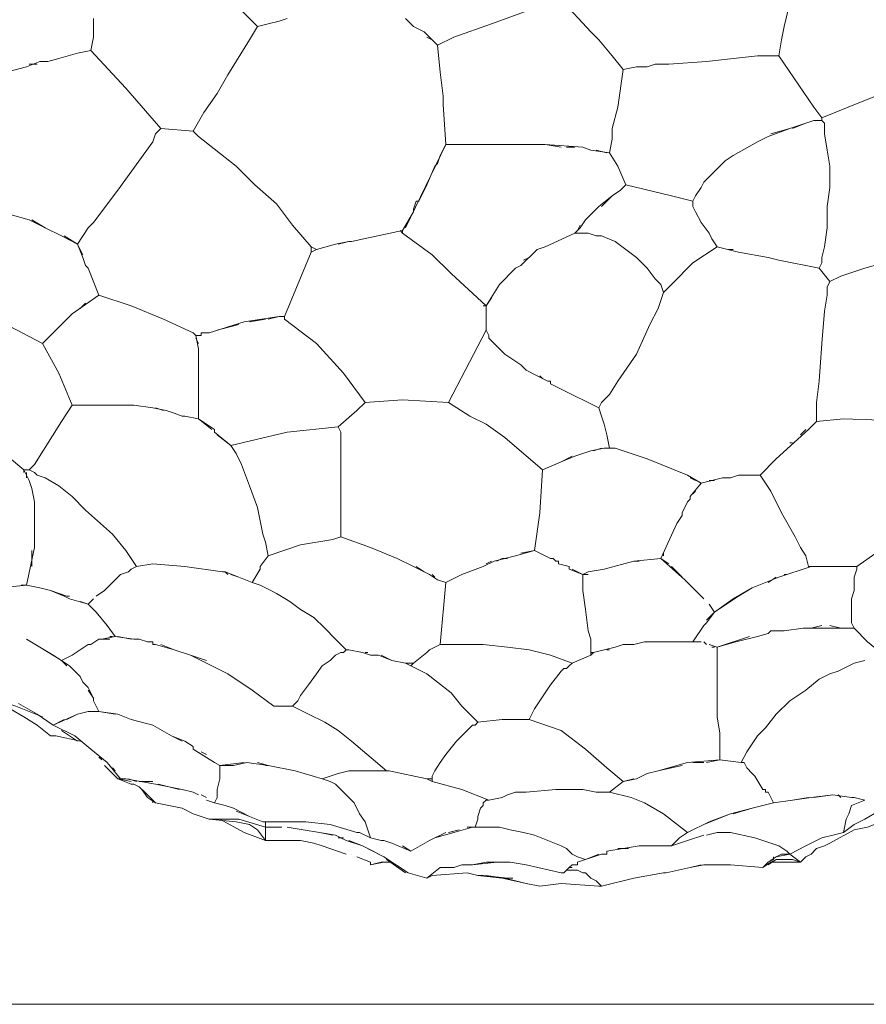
# Model space of a CAD drawing. Header units: inches. Extents: x 196 to 410, y 295 to 508.
# Tile 15 of 19: x 334 to 372, y 403 to 447. Entities that reach past the tile are written whole.
import ezdxf

# ---------------------------------------------------------------- set-up
doc = ezdxf.new("R2010")
doc.units = ezdxf.units.IN
doc.header["$MEASUREMENT"] = 0
doc.layers.add('Livello 1', color=7, linetype='Continuous')

# ---------------------------------------------------------------- blocks, each defined once
blk = doc.blocks.new('block 2')
at = {"layer": 'Livello 1', "color": 7, "lineweight": 9, "true_color": 0xffffff}
for points in [[(369.94, 452.841), (369.46, 451.4), (369.339, 450.92), (369.339, 450.681), (369.1, 449.96), (368.74, 448.521), (368.38, 446.96), (368.259, 446.36), (368.14, 445.641)], [(344.86, 446.96), (344.38, 447.44), (343.9, 447.92), (342.94, 448.881), (341.98, 449.841), (341.499, 450.2), (341.38, 450.32), (341.14, 450.561)], [(358.179, 448.04), (358.419, 448.16), (359.74, 446.721)], [(356.98, 447.681), (355.3, 447.08), (353.62, 446.48)], [(337.54, 446.48), (337.54, 447.32)], [(345.82, 447.2), (346.179, 447.32)], [(351.82, 446.96), (351.46, 447.32)], [(341.98, 442.28), (342.46, 443.12), (343.06, 443.96), (343.54, 444.801), (344.499, 446.36), (344.86, 446.96), (345.339, 447.08)], [(345.82, 447.2), (345.339, 447.08)], [(351.82, 446.96), (352.3, 446.721)], [(337.54, 446.48), (337.419, 445.881)], [(352.9, 446.12), (352.3, 446.721)], [(352.419, 446.48), (352.66, 446.36)], [(353.62, 446.48), (352.9, 446.12)], [(360.099, 446.36), (359.74, 446.721)], [(360.099, 446.36), (360.7, 445.641)], [(352.9, 446.12), (353.02, 444.92)], [(335.499, 445.4), (335.98, 445.521)], [(336.82, 445.761), (335.98, 445.521)], [(336.82, 445.761), (337.419, 445.881), (338.98, 444.2), (340.54, 442.4)], [(361.179, 445.04), (360.7, 445.641)], [(367.179, 445.641), (364.9, 445.4)], [(368.14, 445.641), (367.179, 445.641)], [(368.14, 445.641), (369.7, 443.36)], [(332.259, 444.561), (334.54, 445.16), (335.14, 445.4)], [(335.02, 445.28), (334.66, 445.28)], [(335.499, 445.4), (335.14, 445.4)], [(335.259, 445.4), (335.38, 445.4)], [(360.58, 441.32), (360.7, 441.92), (360.7, 442.4), (360.94, 443.36), (361.179, 445.04)], [(361.179, 445.04), (361.78, 445.16)], [(362.259, 445.16), (361.78, 445.16)], [(362.259, 445.16), (362.62, 445.28)], [(363.22, 445.28), (362.62, 445.28)], [(363.22, 445.28), (364.9, 445.4)], [(353.14, 443.841), (353.02, 444.92)], [(370.06, 442.881), (371.86, 443.601), (373.66, 444.32)], [(353.14, 443.841), (353.14, 443.48)], [(353.259, 441.681), (353.14, 443.48)], [(369.7, 443.36), (370.06, 442.881), (370.06, 442.761)], [(340.54, 442.4), (340.3, 442.16), (340.179, 441.801), (338.62, 439.641), (337.54, 438.2)], [(340.54, 442.4), (341.98, 442.28), (342.22, 442.04)], [(367.66, 442.04), (368.62, 442.4)], [(369.7, 442.761), (368.62, 442.4), (367.78, 442.16)], [(368.74, 442.4), (369.339, 442.641)], [(369.7, 442.761), (370.06, 442.761), (370.179, 442.641), (370.179, 442.521), (370.179, 442.16), (370.3, 441.44), (370.419, 440.721), (370.419, 439.761), (370.3, 438.92), (370.3, 437.96), (370.179, 437.12), (370.06, 436.641), (370.06, 436.4), (369.94, 436.16)], [(341.98, 442.28), (341.98, 442.28)], [(343.9, 440.721), (342.22, 442.04)], [(367.66, 442.04), (367.179, 441.801)], [(351.46, 437.96), (353.259, 441.681)], [(353.259, 441.681), (353.02, 441.2)], [(353.259, 441.681), (353.259, 441.681)], [(355.179, 441.681), (353.259, 441.681)], [(356.98, 441.681), (355.179, 441.681)], [(356.62, 441.681), (356.86, 441.681)], [(356.98, 441.681), (357.7, 441.681)], [(359.38, 441.561), (357.7, 441.681)], [(357.7, 441.681), (358.419, 441.561)], [(358.66, 441.561), (359.02, 441.561)], [(359.38, 441.561), (359.74, 441.44)], [(366.1, 441.2), (367.179, 441.801)], [(352.9, 440.841), (353.02, 441.2)], [(360.58, 441.32), (359.74, 441.44)], [(359.98, 441.44), (360.46, 441.32)], [(360.58, 441.32), (360.94, 440.721)], [(364.3, 439.16), (364.419, 439.4), (364.66, 439.761), (364.78, 440), (365.02, 440.24), (365.499, 440.721), (365.74, 440.96), (366.1, 441.2)], [(343.9, 440.721), (344.74, 439.881), (345.7, 439.04), (346.419, 438.08), (347.259, 437.12)], [(352.419, 439.881), (352.78, 440.721)], [(352.9, 440.841), (352.78, 440.721)], [(361.3, 439.881), (360.94, 440.721)], [(352.419, 439.881), (352.06, 439.16)], [(359.02, 437.721), (359.259, 437.96), (359.499, 438.32), (360.099, 438.92), (360.7, 439.4), (361.06, 439.641), (361.3, 439.881), (363.339, 439.4)], [(360.7, 439.4), (360.22, 438.92)], [(363.339, 439.4), (364.3, 439.16)], [(351.82, 438.801), (351.94, 439.16), (352.06, 439.16)], [(351.94, 439.16), (351.94, 439.16)], [(365.86, 437), (365.38, 437.12), (365.14, 437.48), (365.02, 437.721), (364.66, 438.2), (364.419, 438.681), (364.3, 438.92), (364.3, 439.16)], [(334.66, 438.32), (333.82, 438.561)], [(351.339, 437.841), (351.82, 438.681)], [(351.82, 438.801), (351.82, 438.681)], [(334.66, 438.32), (335.38, 437.96), (336.099, 437.601)], [(335.38, 437.96), (334.78, 438.32)], [(337.3, 437.96), (337.54, 438.2)], [(359.259, 438.08), (359.14, 437.841)], [(336.82, 437.24), (336.099, 437.601), (335.38, 437.96)], [(336.22, 437.601), (336.82, 437.24), (337.06, 436.641)], [(337.3, 437.96), (336.82, 437.24)], [(349.06, 437.36), (351.339, 437.841), (351.339, 437.721), (351.22, 437.841)], [(355.06, 434.48), (353.499, 435.92), (352.66, 436.761), (351.339, 437.721)], [(357.7, 437.12), (359.02, 437.721), (359.38, 437.721), (359.62, 437.721), (359.98, 437.601), (360.22, 437.601), (360.82, 437.36), (361.3, 437), (361.78, 436.641), (362.259, 436.16), (362.62, 435.681), (362.86, 435.44), (362.98, 435.08), (362.86, 434.721), (362.74, 434.36), (362.38, 433.641), (361.78, 432.32), (360.94, 431.12), (360.58, 430.521), (360.339, 430.28), (360.22, 430.16), (360.099, 429.92)], [(337.06, 436.761), (336.82, 437.24)], [(347.259, 437.12), (347.499, 437), (347.259, 436.881), (347.259, 437.12)], [(347.499, 437), (348.339, 437.24)], [(348.94, 437.36), (348.339, 437.24)], [(348.46, 437.24), (348.94, 437.36), (349.06, 437.36)], [(357.339, 437), (357.7, 437.12)], [(365.38, 437.12), (364.3, 436.4), (363.339, 435.44)], [(370.419, 435.561), (370.9, 435.801), (371.259, 435.92), (371.98, 436.16), (372.82, 436.4), (373.66, 436.641), (375.339, 436.881), (377.14, 437.12)], [(346.06, 434), (347.259, 436.881)], [(356.62, 436.28), (357.339, 437)], [(357.339, 437), (356.98, 436.641), (356.74, 436.521)], [(366.1, 437), (365.86, 437)], [(365.86, 437), (366.339, 436.881)], [(367.66, 436.641), (366.339, 436.881)], [(337.179, 436.28), (337.06, 436.641)], [(337.179, 436.28), (337.3, 436.16)], [(356.62, 436.28), (356.38, 436.16)], [(367.66, 436.641), (368.14, 436.521)], [(369.94, 436.16), (368.14, 436.521)], [(337.78, 434.96), (337.3, 436.16)], [(355.06, 434.48), (355.66, 435.44), (356.38, 436.16)], [(369.94, 436.16), (370.419, 435.561), (370.3, 435.32), (370.3, 434.96), (370.179, 434.24), (370.06, 432.801), (369.94, 431.12), (369.82, 430.16), (369.82, 429.801), (369.82, 429.32), (369.46, 428.96)], [(363.339, 435.44), (362.98, 435.08)], [(337.78, 434.96), (336.58, 434.12)], [(337.78, 434.96), (339.22, 434.48)], [(336.94, 434.36), (337.179, 434.601)], [(339.22, 434.48), (340.66, 433.881), (341.98, 433.28), (342.099, 433.16), (342.22, 432.561)], [(355.3, 434.841), (355.06, 434.48), (354.94, 434.48)], [(357.339, 431.36), (356.86, 431.601), (356.62, 431.841), (355.9, 432.32), (355.419, 432.801), (355.179, 433.04), (355.179, 433.16), (355.06, 433.4), (355.06, 434.48)], [(335.259, 432.801), (332.259, 434.36)], [(335.259, 432.801), (336.58, 434.12)], [(342.7, 433.28), (344.259, 433.761)], [(344.02, 433.641), (343.06, 433.4)], [(345.82, 434), (344.259, 433.761)], [(344.499, 433.761), (345.22, 433.881)], [(345.339, 433.881), (345.82, 434)], [(345.82, 434), (346.06, 434), (346.06, 433.881)], [(347.499, 432.801), (346.06, 433.881)], [(342.099, 433.16), (342.339, 433.16)], [(342.339, 433.28), (342.339, 433.16)], [(342.339, 433.28), (342.46, 433.28)], [(342.46, 433.28), (342.46, 433.28)], [(342.7, 433.28), (342.58, 433.28), (342.46, 433.28)], [(342.46, 433.28), (342.46, 433.28)], [(342.58, 433.28), (342.58, 433.28)], [(355.06, 433.4), (353.38, 430.16)], [(335.259, 432.801), (335.98, 431.48), (336.58, 430.04)], [(342.22, 432.801), (342.099, 433.04)], [(347.499, 432.801), (348.7, 431.48), (349.66, 430.16)], [(342.22, 432.44), (342.22, 432.561)], [(342.22, 432.44), (342.22, 432.44)], [(342.22, 431.24), (342.22, 432.32), (342.22, 432.44)], [(342.22, 432.44), (342.22, 432.44)], [(342.22, 432.44), (342.22, 432.44)], [(342.22, 432.32), (342.22, 432.32)], [(342.22, 431.24), (342.22, 430.641)], [(357.339, 431.36), (357.82, 431.12)], [(357.58, 431.24), (357.46, 431.36)], [(357.94, 431.12), (357.82, 431.12)], [(357.94, 431.12), (357.94, 431)], [(358.419, 430.761), (357.94, 431)], [(342.22, 430.28), (342.22, 430.641)], [(360.099, 429.92), (358.419, 430.761)], [(342.22, 430.28), (342.22, 430.28)], [(342.22, 430.28), (342.22, 430.16)], [(342.22, 430.28), (342.22, 430.28)], [(342.22, 429.44), (342.22, 430.04), (342.22, 430.16)], [(348.46, 429.08), (349.3, 429.801), (349.66, 430.16), (351.339, 430.28), (353.38, 430.16)], [(357.22, 423.561), (357.46, 425.24), (357.58, 427.16), (355.9, 428.601), (355.06, 429.2), (354.339, 429.561), (353.38, 430.16)], [(336.099, 429.32), (336.58, 430.04)], [(337.179, 430.04), (336.58, 430.04)], [(336.58, 430.04), (337.3, 430.04), (337.419, 430.04)], [(337.3, 430.04), (337.3, 430.04)], [(338.499, 430.04), (337.9, 430.04), (337.419, 430.04)], [(337.9, 430.04), (339.339, 430.04)], [(339.339, 430.04), (338.62, 430.04)], [(340.179, 429.92), (339.339, 430.04)], [(340.179, 429.92), (340.78, 429.801)], [(340.66, 429.801), (340.3, 429.92)], [(341.14, 429.681), (340.78, 429.801)], [(341.14, 429.681), (341.499, 429.561), (341.62, 429.561), (342.22, 429.44), (342.94, 428.96)], [(342.22, 430.04), (342.22, 430.04)], [(360.099, 429.92), (360.22, 429.561)], [(334.66, 427.16), (334.419, 427.16), (333.7, 427.761), (333.099, 428.36), (332.38, 428.841), (331.54, 429.2)], [(334.9, 427.4), (336.099, 429.32)], [(341.499, 429.561), (341.499, 429.561)], [(342.22, 429.44), (341.62, 429.561)], [(342.82, 428.96), (342.22, 429.44)], [(360.339, 429.2), (360.22, 429.561)], [(360.339, 429.2), (360.46, 428.721)], [(369.46, 428.96), (369.82, 429.32)], [(369.82, 429.32), (371.02, 429.44), (374.38, 429.32), (375.46, 429.08)], [(343.66, 428.24), (342.94, 428.841), (342.94, 428.96)], [(342.94, 428.841), (342.94, 428.841)], [(343.66, 428.24), (346.179, 428.841), (348.46, 429.08)], [(352.54, 422.48), (351.82, 422.841), (351.099, 423.2), (349.9, 423.681), (348.58, 424.16), (348.58, 424.521), (348.58, 424.881), (348.58, 425.601), (348.58, 426.92), (348.58, 428.12), (348.58, 428.601), (348.58, 428.841), (348.46, 429.08)], [(368.02, 427.641), (369.46, 428.96)], [(369.1, 428.721), (369.339, 428.96)], [(343.06, 428.721), (343.66, 428.24)], [(360.58, 428.12), (360.46, 428.721)], [(368.62, 428.36), (368.74, 428.36)], [(368.74, 428.36), (368.74, 428.36)], [(345.099, 424.28), (344.98, 424.881), (344.86, 425.48), (344.499, 426.44), (344.14, 427.4), (343.9, 427.881), (343.66, 428.24)], [(359.38, 427.881), (359.02, 427.761)], [(359.38, 427.881), (359.74, 428)], [(360.339, 428.12), (359.74, 428)], [(359.86, 428), (360.22, 428.12)], [(360.339, 428.12), (360.58, 428.12), (360.82, 428.12)], [(362.259, 427.641), (360.82, 428.12)], [(357.58, 427.16), (358.419, 427.521), (359.02, 427.761)], [(358.9, 427.761), (358.419, 427.521)], [(362.259, 427.641), (364.06, 426.92)], [(367.3, 426.92), (368.02, 427.641)], [(334.419, 427.04), (334.419, 427.16)], [(334.419, 427.16), (334.66, 426.681)], [(334.54, 426.801), (334.54, 427.04)], [(334.66, 427.16), (334.9, 427.4)], [(340.179, 422.96), (339.46, 422.841), (339.22, 423.2), (338.98, 423.561), (338.38, 424.28), (337.179, 425.36), (336.58, 425.96), (335.98, 426.44), (335.38, 426.801), (335.02, 426.92), (334.9, 427.04), (334.66, 427.16)], [(334.78, 426.32), (334.66, 426.681)], [(364.66, 426.561), (364.06, 426.92)], [(364.179, 426.801), (364.419, 426.681)], [(364.66, 426.561), (364.179, 425.96)], [(364.66, 426.561), (365.62, 426.801)], [(364.66, 426.561), (364.66, 426.561)], [(364.66, 426.561), (364.66, 426.561)], [(364.66, 426.561), (364.66, 426.561)], [(365.259, 426.681), (365.02, 426.681)], [(365.98, 426.801), (365.62, 426.801)], [(365.98, 426.801), (366.339, 426.92)], [(367.06, 426.92), (366.339, 426.92)], [(366.58, 426.92), (366.82, 426.92)], [(367.06, 426.92), (367.3, 426.92)], [(367.3, 426.92), (367.3, 426.92)], [(367.3, 426.92), (367.3, 426.92)], [(367.3, 426.92), (367.54, 426.561), (367.78, 426.2), (368.259, 425.24), (368.86, 424.16), (369.1, 423.681), (369.339, 423.32), (369.46, 422.841), (369.58, 422.841)], [(367.3, 426.92), (367.3, 426.92)], [(334.78, 426.32), (334.9, 425.721)], [(364.3, 426.08), (364.419, 426.2)], [(334.9, 425.48), (334.9, 425.721)], [(363.82, 425.24), (364.06, 425.721)], [(364.179, 425.841), (364.06, 425.721)], [(364.179, 425.841), (364.179, 425.96)], [(334.9, 425.48), (334.9, 424.761)], [(363.82, 425.24), (363.82, 425.12), (363.58, 424.761)], [(363.82, 425.24), (363.82, 425.24)], [(363.82, 425.24), (363.82, 425.24)], [(363.82, 425.24), (363.82, 425.24)], [(363.82, 425.24), (363.82, 425.24)], [(363.82, 425.12), (363.82, 425.12)], [(334.9, 424.761), (334.9, 424.761)], [(334.9, 424.761), (334.9, 424.761)], [(334.9, 424.761), (334.9, 424.641)], [(334.9, 424.761), (334.9, 424.761)], [(334.9, 424.521), (334.9, 424.641)], [(334.9, 424.521), (334.9, 424.521)], [(334.9, 424.4), (334.9, 424.521)], [(334.9, 424.521), (334.9, 424.521)], [(334.9, 424.521), (334.9, 424.521)], [(334.9, 424.4), (334.9, 424.4)], [(334.9, 424.4), (334.9, 423.681)], [(334.9, 424.4), (334.9, 424.4)], [(363.22, 422.96), (362.86, 423.2), (363.58, 424.761)], [(374.62, 424.761), (373.78, 424.28), (373.06, 423.92), (372.46, 423.44), (371.62, 422.841), (371.02, 422.841), (370.179, 422.841)], [(345.22, 423.92), (345.099, 424.28)], [(348.22, 424.04), (346.78, 423.801), (345.339, 423.32), (345.22, 423.92)], [(348.22, 424.04), (348.58, 424.16)], [(334.54, 422), (334.9, 423.681)], [(334.78, 423.561), (334.78, 422.841)], [(357.22, 423.561), (356.38, 423.32), (355.419, 423.08)], [(356.62, 423.44), (357.22, 423.561), (357.94, 423.2)], [(345.339, 423.32), (344.98, 422.841)], [(351.099, 423.2), (351.82, 422.841)], [(354.94, 422.841), (355.419, 423.08)], [(355.3, 423.08), (355.06, 422.96)], [(355.54, 423.08), (355.78, 423.2), (356.02, 423.2)], [(357.7, 423.32), (357.46, 423.44)], [(357.94, 423.2), (357.94, 423.2)], [(357.94, 423.2), (357.94, 423.2)], [(358.06, 423.2), (357.94, 423.2)], [(358.06, 423.2), (358.179, 423.08)], [(358.06, 423.2), (358.06, 423.2)], [(358.06, 423.2), (358.06, 423.2)], [(358.179, 423.08), (358.179, 423.08)], [(358.179, 423.08), (358.179, 423.08)], [(358.3, 422.96), (358.3, 423.08), (358.179, 423.08)], [(358.3, 423.08), (358.3, 423.08)], [(359.38, 422.48), (359.62, 422.601), (360.339, 422.721), (361.66, 423.08)], [(361.66, 423.08), (362.86, 423.2), (363.94, 422.24)], [(361.9, 423.08), (361.66, 423.08)], [(362.98, 423.44), (362.98, 423.32)], [(338.74, 422.48), (339.099, 422.601)], [(339.46, 422.841), (339.22, 422.721), (339.099, 422.601)], [(339.22, 422.721), (339.22, 422.721)], [(340.179, 422.96), (341.62, 422.841)], [(343.3, 422.601), (341.62, 422.841)], [(343.54, 422.48), (343.419, 422.601), (343.3, 422.601)], [(343.419, 422.601), (344.02, 422.36), (344.62, 422.12)], [(344.62, 422.12), (344.98, 422.721), (344.98, 422.841)], [(344.98, 422.721), (344.98, 422.721)], [(351.94, 422.841), (352.3, 422.601)], [(354.94, 422.841), (353.98, 422.48)], [(358.3, 422.96), (358.78, 422.841)], [(359.62, 422.48), (359.38, 422.48), (358.78, 422.721), (358.78, 422.841)], [(358.78, 422.721), (358.78, 422.721)], [(358.9, 422.721), (359.38, 422.48), (359.38, 422.12), (359.38, 421.761), (359.499, 420.92), (359.62, 419.96), (359.74, 419.601), (359.74, 419)], [(360.339, 422.721), (359.62, 422.601)], [(363.82, 422.36), (363.339, 422.841)], [(369.58, 422.841), (368.14, 422.36)], [(369.58, 422.841), (370.179, 422.841)], [(370.06, 422.841), (369.58, 422.841)], [(370.179, 422.841), (370.179, 422.841)], [(370.179, 422.841), (370.179, 422.841)], [(370.419, 422.841), (370.78, 422.841)], [(371.499, 420.08), (371.38, 420.32), (371.38, 420.561), (371.38, 421.04), (371.38, 421.4), (371.499, 421.761), (371.499, 422.12), (371.499, 422.36), (371.62, 422.721), (371.62, 422.841)], [(338.74, 422.48), (338.38, 422.12)], [(344.62, 422.12), (344.02, 422.36), (343.66, 422.48)], [(352.54, 422.48), (352.9, 422.24), (353.259, 422.12), (353.02, 419.36)], [(352.78, 422.36), (352.66, 422.48)], [(353.98, 422.48), (353.259, 422.12), (352.9, 422.24)], [(364.06, 422.12), (363.94, 422.24)], [(364.9, 420.44), (365.259, 420.801), (366.1, 421.4), (366.94, 421.881), (368.14, 422.36)], [(368.02, 422.36), (367.66, 422.12)], [(368.38, 422.48), (368.499, 422.48)], [(334.54, 422), (333.339, 421.881)], [(334.3, 422), (334.54, 422)], [(336.46, 421.521), (336.339, 421.521), (335.62, 421.761), (335.14, 421.881), (334.54, 422)], [(335.14, 421.881), (335.62, 421.761), (336.22, 421.521), (336.46, 421.4)], [(338.02, 421.761), (337.66, 421.521)], [(338.02, 421.761), (338.38, 422.12)], [(348.82, 419.12), (348.339, 419.601), (347.86, 420.08), (347.38, 420.561), (346.78, 420.92), (346.3, 421.28), (345.7, 421.641), (345.46, 421.761), (345.22, 421.881), (344.98, 422), (344.62, 422.12)], [(364.06, 422.12), (364.78, 421.4)], [(366.94, 421.881), (366.339, 421.521), (365.259, 420.801), (365.02, 421.16)], [(337.54, 421.4), (337.3, 421.16), (336.46, 421.4)], [(336.94, 421.28), (337.3, 421.16)], [(337.66, 421.521), (337.66, 421.521)], [(337.3, 421.16), (337.3, 421.16)], [(337.66, 420.801), (337.3, 421.16)], [(337.66, 420.801), (338.14, 420.2), (338.499, 419.721)], [(365.259, 420.801), (364.9, 420.32)], [(364.66, 419.48), (364.3, 419.48), (364.78, 420.2), (364.9, 420.32)], [(364.78, 420.2), (364.78, 420.2)], [(367.66, 419.841), (367.78, 419.96)], [(368.38, 419.96), (367.78, 419.96)], [(368.38, 419.96), (369.22, 420.08)], [(370.9, 420.08), (369.22, 420.08)], [(369.58, 420.08), (370.06, 420.2)], [(370.419, 420.2), (370.9, 420.08)], [(370.9, 420.08), (371.38, 420.08)], [(371.38, 420.08), (371.499, 420.08), (372.1, 419.48), (372.82, 418.881)], [(335.14, 419.24), (334.54, 419.601)], [(337.78, 419.601), (337.419, 419.36)], [(337.78, 419.601), (337.9, 419.601), (338.259, 419.601)], [(338.499, 419.721), (337.9, 419.601)], [(338.259, 419.721), (338.38, 419.721)], [(338.499, 419.721), (339.339, 419.601), (339.46, 419.601)], [(339.22, 419.601), (338.62, 419.721)], [(339.339, 419.601), (339.339, 419.601)], [(339.46, 419.601), (339.46, 419.601)], [(339.46, 419.601), (339.46, 419.601)], [(339.94, 419.48), (339.58, 419.601), (339.46, 419.601)], [(339.58, 419.601), (339.58, 419.601)], [(366.82, 419.721), (365.38, 419.24), (365.02, 419.36)], [(365.38, 419.24), (366.22, 419.48), (367.179, 419.721)], [(367.66, 419.841), (367.179, 419.721)], [(335.14, 419.24), (335.74, 418.881), (336.099, 418.641), (336.46, 418.4)], [(336.58, 418.881), (336.099, 418.641), (335.14, 419.24)], [(336.58, 418.881), (336.94, 419.12)], [(337.3, 419.36), (336.94, 419.12)], [(337.3, 419.36), (337.419, 419.36)], [(339.94, 419.48), (340.06, 419.48), (340.179, 419.48), (340.179, 419.36)], [(339.94, 419.48), (339.94, 419.48)], [(339.94, 419.48), (339.94, 419.48)], [(340.06, 419.48), (340.06, 419.48)], [(340.179, 419.48), (340.179, 419.48)], [(342.58, 418.521), (341.86, 418.881), (341.14, 419.12), (340.3, 419.36), (340.179, 419.36)], [(340.3, 419.36), (340.3, 419.36)], [(340.54, 419.36), (341.14, 419.12)], [(341.14, 419.12), (341.86, 418.881), (342.58, 418.641)], [(348.82, 419.12), (348.7, 419), (348.58, 419), (348.339, 418.881), (348.099, 418.641), (347.74, 418.4), (347.499, 418.04), (347.14, 417.561), (346.78, 417.08), (346.66, 416.841), (346.419, 416.601)], [(349.9, 418.881), (349.54, 419), (348.94, 419.12), (348.82, 419.12)], [(348.94, 419.12), (349.54, 419)], [(352.419, 419), (352.54, 419.12)], [(352.54, 419.12), (353.02, 419.36)], [(353.62, 419.36), (353.02, 419.36)], [(354.099, 419.36), (353.62, 419.36)], [(354.099, 419.36), (354.46, 419.36), (354.94, 419.36), (356.02, 419.24), (356.98, 419.12), (357.94, 418.881), (358.9, 418.521), (358.78, 418.4), (358.66, 418.28), (358.54, 418.28), (358.419, 418.16), (357.94, 417.561), (357.46, 416.841), (357.22, 416.48), (357.099, 416.24), (356.98, 416)], [(354.339, 419.36), (354.22, 419.36)], [(354.94, 419.36), (354.46, 419.36)], [(359.74, 418.881), (359.86, 419), (360.339, 419.12)], [(360.82, 419.24), (360.339, 419.12), (359.86, 419)], [(360.46, 419.12), (360.58, 419.12)], [(360.82, 419.24), (361.179, 419.36)], [(361.66, 419.36), (361.179, 419.36)], [(361.3, 419.36), (361.66, 419.36), (362.14, 419.48)], [(362.74, 419.48), (362.14, 419.48), (361.66, 419.36)], [(362.62, 419.48), (362.74, 419.48)], [(364.3, 419.48), (362.74, 419.48)], [(364.3, 419.48), (364.66, 419.48)], [(364.66, 419.48), (364.66, 419.48)], [(364.9, 419.36), (364.78, 419.48)], [(364.9, 419.36), (364.9, 419.36)], [(365.14, 419.24), (365.259, 419.24)], [(365.38, 419.24), (365.38, 418.761)], [(336.339, 418.4), (336.099, 418.641)], [(349.66, 419), (349.78, 419)], [(349.9, 418.881), (350.259, 418.881)], [(350.86, 418.641), (350.259, 418.881)], [(350.38, 418.881), (350.86, 418.641)], [(351.46, 418.521), (350.86, 418.641)], [(351.82, 418.521), (352.419, 419)], [(359.74, 419), (359.74, 418.881), (358.9, 418.521)], [(359.86, 419), (359.74, 419)], [(365.38, 418.28), (365.38, 418.761)], [(371.98, 418.641), (371.499, 418.521)], [(336.58, 418.28), (336.46, 418.4)], [(336.58, 418.28), (336.94, 417.92)], [(342.58, 418.521), (343.06, 418.28), (343.54, 418.04)], [(343.54, 418.04), (343.06, 418.28)], [(351.82, 418.521), (351.7, 418.4), (351.46, 418.521)], [(351.82, 418.521), (351.46, 418.521)], [(351.7, 418.4), (352.419, 418.04), (352.9, 417.681), (353.499, 417.2), (353.98, 416.601), (354.7, 415.881)], [(365.38, 418.28), (365.38, 418.16)], [(371.499, 418.521), (371.02, 418.28), (370.78, 418.16), (370.419, 418.04), (369.94, 417.801), (369.339, 417.32), (368.62, 416.841), (368.02, 416.24), (367.54, 415.641), (367.179, 415.28), (366.94, 414.92), (366.7, 414.561), (366.46, 414.08)], [(337.06, 417.681), (336.94, 417.92)], [(345.58, 416.601), (344.62, 417.32), (343.54, 418.04)], [(365.38, 418.16), (365.38, 418.16)], [(365.38, 418.16), (365.38, 418.16)], [(365.38, 417.681), (365.38, 417.801), (365.38, 417.92), (365.38, 418.16)], [(365.38, 417.92), (365.38, 417.92)], [(365.38, 417.801), (365.38, 417.801)], [(337.3, 417.32), (337.54, 416.96), (337.54, 416.841), (337.78, 416.36), (337.3, 416.36), (336.82, 416.24), (336.339, 416)], [(337.06, 417.681), (337.3, 417.44)], [(337.54, 416.96), (337.3, 417.44)], [(365.38, 417.681), (365.38, 417.561)], [(365.38, 417.561), (365.38, 417.561)], [(365.38, 417.561), (365.38, 417.561)], [(365.38, 417.44), (365.38, 417.561)], [(365.38, 417.44), (365.38, 417.32)], [(365.38, 417.32), (365.38, 417.32)], [(365.38, 417.32), (365.38, 417.32)], [(365.38, 417.32), (365.38, 417.32)], [(365.38, 417.32), (365.38, 417.32)], [(365.38, 417.2), (365.38, 417.32)], [(332.74, 416.96), (333.099, 416.721), (333.82, 416.48), (334.419, 416.12), (335.02, 415.761), (335.62, 415.28)], [(335.259, 416.12), (334.06, 416.601), (332.98, 416.96)], [(365.38, 417.2), (365.38, 416.601)], [(336.22, 416), (335.74, 415.761), (335.02, 416.24), (334.179, 416.721)], [(337.54, 416.841), (337.54, 416.841)], [(337.66, 416.601), (337.54, 416.841)], [(346.419, 416.601), (345.58, 416.601)], [(346.419, 416.601), (347.14, 416.24), (347.86, 415.881), (348.46, 415.521), (349.06, 415.04)], [(365.38, 416.12), (365.38, 416.601)], [(335.74, 415.761), (336.82, 416.24), (337.3, 416.36), (337.78, 416.36), (338.62, 416.24), (339.22, 416)], [(338.499, 416.24), (337.78, 416.36)], [(341.02, 415.28), (340.179, 415.761), (339.22, 416), (338.62, 416.24)], [(356.98, 416), (355.78, 416)], [(356.98, 416), (358.419, 415.521), (359.499, 414.681), (360.46, 413.841), (361.179, 413.24), (360.58, 412.761), (361.54, 412.521), (362.14, 412.28), (362.98, 411.801), (364.06, 410.96)], [(365.38, 416.12), (365.499, 415.4)], [(338.98, 413.36), (338.74, 413.36), (338.14, 414.08), (337.419, 414.681), (336.7, 415.28), (335.74, 415.761)], [(354.7, 415.881), (354.58, 415.761), (354.46, 415.761), (354.22, 415.521), (353.98, 415.28), (353.74, 415.04), (353.259, 414.44), (353.02, 414.08), (352.78, 413.721)], [(335.62, 415.28), (335.62, 415.28)], [(335.86, 415.28), (335.62, 415.28)], [(335.86, 415.28), (336.94, 415.04)], [(336.82, 415.04), (336.099, 415.521)], [(341.499, 415.04), (341.02, 415.28)], [(341.02, 415.28), (341.62, 415.04)], [(365.499, 414.801), (365.499, 415.4)], [(341.98, 414.801), (341.62, 415.04)], [(341.98, 414.801), (341.98, 414.681)], [(344.38, 414.08), (343.78, 413.96), (343.179, 413.96), (342.94, 414.08), (341.98, 414.681)], [(350.62, 413.721), (349.06, 415.04)], [(365.499, 414.801), (365.499, 414.681)], [(365.499, 414.681), (365.499, 414.681)], [(365.499, 414.681), (365.499, 414.681)], [(366.46, 414.08), (365.499, 414.2), (365.499, 414.681)], [(337.9, 414.2), (337.78, 414.32)], [(342.339, 414.561), (342.58, 414.44)], [(338.74, 413.36), (338.62, 413.36), (338.02, 413.96)], [(338.02, 413.96), (338.62, 413.36), (339.22, 413.24)], [(338.499, 413.721), (338.38, 413.841)], [(342.94, 414.08), (342.94, 414.08)], [(343.179, 413.841), (343.179, 413.721), (343.179, 413.48), (343.179, 413.36), (343.06, 412.881), (343.06, 412.521), (342.94, 412.28)], [(343.179, 413.96), (344.259, 414.08)], [(343.179, 413.96), (343.179, 413.841)], [(343.179, 413.841), (343.179, 413.841)], [(344.38, 414.08), (345.339, 413.96)], [(345.339, 413.96), (344.86, 414.08)], [(345.339, 413.96), (345.22, 413.96)], [(347.74, 413.36), (346.54, 413.721), (345.339, 413.96)], [(345.339, 413.96), (345.339, 413.96)], [(364.06, 414.08), (362.74, 413.721)], [(362.74, 413.721), (363.339, 413.841), (363.82, 413.96)], [(364.06, 414.08), (365.499, 414.2)], [(364.78, 414.08), (364.3, 414.08)], [(365.499, 414.2), (364.9, 414.08)], [(366.46, 414.08), (366.58, 414.08)], [(366.7, 413.841), (366.58, 414.08), (366.46, 414.08)], [(366.7, 413.841), (366.94, 413.601)], [(339.22, 413.12), (338.62, 413.36)], [(338.98, 413.36), (340.3, 413.12)], [(339.46, 413.24), (339.099, 413.36)], [(350.62, 413.721), (350.74, 413.721), (350.02, 413.721), (349.419, 413.721), (348.94, 413.721), (348.46, 413.601), (347.74, 413.36)], [(347.74, 413.36), (348.099, 413.24), (348.339, 413.12), (348.82, 412.641), (349.179, 412.28), (349.419, 411.801)], [(352.419, 413.36), (350.74, 413.721)], [(352.66, 413.48), (352.66, 413.36), (352.419, 413.36)], [(352.66, 413.36), (352.66, 413.24), (352.419, 413.36)], [(352.78, 413.721), (352.66, 413.48)], [(361.179, 413.24), (361.78, 413.36), (362.259, 413.601)], [(361.66, 413.36), (361.179, 413.24)], [(362.74, 413.721), (362.259, 413.601), (361.78, 413.36)], [(367.06, 413.48), (366.94, 413.601)], [(367.06, 413.48), (367.419, 412.881)], [(339.22, 413.12), (339.339, 413.12)], [(339.58, 413), (339.339, 413.12)], [(340.179, 413.24), (339.58, 413.24)], [(339.58, 413), (339.82, 412.761)], [(341.499, 412.881), (340.3, 413.12)], [(340.419, 413.12), (341.38, 412.881)], [(355.179, 412.4), (353.98, 412.881), (352.66, 413.24)], [(339.94, 412.521), (339.7, 412.881)], [(340.3, 412.28), (339.82, 412.761)], [(339.94, 412.641), (340.06, 412.521)], [(339.94, 412.521), (340.3, 412.28), (340.9, 412.16)], [(341.499, 412.881), (341.98, 412.761), (342.22, 412.641)], [(341.98, 412.761), (341.499, 412.881)], [(342.339, 412.641), (342.58, 412.521)], [(355.179, 412.4), (355.78, 412.521)], [(360.58, 412.761), (359.98, 412.761), (359.38, 412.881), (358.179, 412.881), (356.86, 412.761), (356.38, 412.761), (356.02, 412.641), (355.78, 412.521)], [(364.78, 410.841), (364.06, 410.601), (363.339, 410.36), (363.7, 410.721), (364.06, 410.96), (365.02, 411.44), (365.98, 411.801), (366.94, 412.04), (367.9, 412.28), (368.74, 412.4), (369.58, 412.521)], [(367.54, 412.881), (367.419, 412.881)], [(367.54, 412.881), (367.54, 412.761)], [(369.46, 412.521), (368.74, 412.4), (367.9, 412.28), (367.66, 412.761), (367.54, 412.761)], [(367.66, 412.761), (367.66, 412.761)], [(371.38, 412.521), (370.54, 412.641), (369.58, 412.521)], [(369.7, 412.521), (370.54, 412.641), (371.38, 412.521)], [(370.9, 412.521), (370.78, 412.641)], [(371.499, 412.521), (371.38, 412.521)], [(371.499, 412.521), (371.98, 412.4)], [(340.179, 412.4), (340.179, 412.28)], [(340.9, 412.16), (341.499, 412.04), (341.98, 411.801), (342.7, 411.561)], [(342.7, 411.561), (341.98, 411.801), (341.499, 412.04)], [(342.58, 412.4), (342.94, 412.28), (343.419, 412.16), (343.78, 412.04), (344.499, 411.681), (345.099, 411.44)], [(343.78, 412.04), (343.419, 412.16), (342.94, 412.28)], [(354.82, 412.04), (354.7, 411.681)], [(354.82, 412.04), (354.94, 412.16), (354.94, 412.28)], [(355.06, 412.4), (354.94, 412.28)], [(354.94, 412.16), (354.94, 412.16)], [(355.06, 412.4), (355.06, 412.4)], [(355.06, 412.4), (355.06, 412.4)], [(355.06, 412.4), (355.06, 412.4)], [(355.179, 412.4), (355.06, 412.4)], [(355.179, 412.4), (355.179, 412.4)], [(367.9, 412.28), (366.94, 412.04), (366.1, 411.801)], [(371.98, 412.4), (371.38, 412.16), (371.259, 411.801), (371.14, 411.561), (371.02, 410.96)], [(371.98, 412.4), (371.98, 412.4)], [(345.099, 411.44), (343.9, 411.92)], [(349.66, 411.44), (349.419, 411.801)], [(354.7, 411.681), (354.7, 411.681)], [(354.7, 411.681), (354.7, 411.681)], [(354.7, 411.681), (354.7, 411.561)], [(354.7, 411.681), (354.7, 411.681)], [(365.98, 411.801), (364.78, 411.32)], [(368.14, 409.641), (368.62, 409.641), (369.1, 409.641), (369.339, 409.881), (369.58, 410), (369.82, 410.24), (370.179, 410.36), (370.419, 410.48), (371.499, 411.08), (372.1, 411.2), (372.7, 411.44), (373.3, 411.561), (373.54, 411.681), (373.9, 411.681)], [(371.98, 411.561), (372.58, 411.92)], [(345.22, 411.2), (344.02, 411.561), (342.7, 411.561), (343.9, 411.44), (344.499, 411.32), (344.86, 411.08), (345.22, 410.601), (345.22, 411.2)], [(345.22, 410.601), (344.259, 410.96), (343.179, 411.561)], [(345.339, 411.44), (345.099, 411.44)], [(345.22, 411.44), (345.22, 411.2)], [(345.22, 411.2), (345.94, 411.2)], [(345.339, 411.44), (346.66, 411.44)], [(345.7, 411.44), (345.339, 411.44)], [(346.419, 411.44), (345.82, 411.44)], [(346.179, 411.2), (346.9, 411.08)], [(347.02, 411.44), (346.66, 411.44)], [(347.02, 411.44), (348.099, 411.32)], [(349.3, 410.96), (348.099, 411.32)], [(349.66, 411.44), (349.9, 410.721), (349.419, 410.96)], [(354.58, 411.2), (354.46, 411.2), (353.62, 410.96), (352.78, 410.721)], [(354.22, 411.2), (354.46, 411.2)], [(354.58, 411.2), (354.7, 411.561)], [(355.06, 411.2), (354.58, 411.2)], [(354.7, 411.561), (354.7, 411.561)], [(354.7, 411.561), (354.7, 411.561)], [(355.06, 411.2), (355.66, 411.2), (356.14, 411.08), (356.74, 410.96), (357.22, 410.841), (358.419, 410.36), (358.66, 410.24), (358.9, 410), (359.14, 409.881), (359.499, 409.761)], [(371.98, 411.561), (371.499, 411.32), (371.02, 410.96)], [(348.339, 410.841), (347.62, 410.96), (346.9, 411.08)], [(347.62, 410.96), (348.22, 410.841)], [(348.339, 410.841), (348.82, 410.601)], [(348.7, 410.721), (348.46, 410.721)], [(349.419, 410.96), (349.3, 410.96)], [(349.9, 410.721), (350.38, 410.601)], [(350.86, 410.48), (350.499, 410.601), (350.38, 410.601), (349.9, 410.721)], [(351.7, 410.12), (352.54, 410.601), (353.259, 410.96)], [(353.38, 410.96), (353.86, 411.08)], [(364.06, 410.96), (363.7, 410.721)], [(364.06, 410.96), (364.06, 410.96)], [(364.9, 410.841), (365.38, 410.96), (365.98, 410.96)], [(365.38, 410.96), (364.9, 410.841)], [(365.38, 410.96), (365.38, 410.96)], [(365.98, 410.96), (365.62, 410.96)], [(368.14, 410.36), (367.06, 410.721), (365.98, 410.96)], [(370.06, 410.721), (369.82, 410.601), (369.339, 410.36), (368.62, 410), (368.499, 410.12)], [(369.339, 410.36), (370.06, 410.721), (370.54, 410.841), (371.02, 410.96)], [(371.02, 410.96), (370.54, 410.841)], [(346.78, 410.601), (346.06, 410.601), (345.22, 410.601)], [(345.22, 410.601), (345.94, 410.601)], [(346.06, 410.601), (346.78, 410.601)], [(348.82, 410), (347.74, 410.36), (347.38, 410.48), (346.78, 410.601)], [(349.54, 410.36), (348.82, 410.601)], [(348.94, 410.601), (349.54, 410.36), (350.499, 409.881)], [(350.259, 410), (350.02, 410.12), (349.54, 410.36)], [(350.499, 410.601), (350.86, 410.48), (351.7, 410.12)], [(350.499, 410.601), (350.499, 410.601)], [(351.7, 410.12), (351.339, 410.36)], [(361.9, 410.36), (361.179, 410.24), (360.46, 410.12), (360.46, 410)], [(361.9, 410.36), (362.62, 410.36)], [(363.58, 410.601), (363.339, 410.36), (362.74, 410.36), (362.62, 410.36)], [(362.74, 410.36), (362.74, 410.36)], [(362.98, 410.36), (363.339, 410.36)], [(368.499, 410.12), (368.14, 410.36)], [(349.06, 410), (349.06, 410)], [(349.179, 409.881), (349.179, 409.881)], [(349.179, 409.881), (349.179, 409.881)], [(350.86, 409.641), (350.38, 409.641), (349.9, 409.521), (349.9, 409.641), (349.3, 409.881)], [(351.58, 409.16), (350.499, 409.881)], [(358.9, 409.521), (359.14, 409.521), (359.14, 409.641), (359.499, 409.761), (360.22, 410)], [(360.099, 410), (359.499, 409.761)], [(360.339, 410), (360.22, 410)], [(360.339, 410), (360.46, 410)], [(360.339, 410), (360.339, 410)], [(360.339, 410), (360.339, 410)], [(360.46, 410.12), (360.46, 410.12)], [(360.94, 410.24), (361.419, 410.24)], [(368.62, 410), (368.02, 409.881), (367.66, 409.641), (367.419, 409.4), (365.98, 409.521)], [(367.419, 409.4), (367.66, 409.641), (367.9, 409.761), (367.9, 409.881)], [(368.02, 409.881), (368.259, 410), (368.62, 410)], [(369.1, 409.641), (368.62, 410)], [(350.499, 409.641), (349.9, 409.521)], [(350.14, 409.641), (350.14, 409.641)], [(350.62, 409.761), (351.46, 409.16)], [(352.419, 408.92), (353.02, 409.4), (353.62, 409.4), (353.98, 409.521), (354.46, 409.521)], [(354.46, 409.521), (355.54, 409.641)], [(356.86, 409.521), (356.14, 409.641), (355.66, 409.641), (355.06, 409.641), (354.46, 409.521)], [(355.66, 409.641), (356.14, 409.641), (356.86, 409.521)], [(356.86, 409.521), (358.419, 409.16)], [(358.9, 409.521), (358.78, 409.4), (358.54, 409.16)], [(358.54, 409.16), (358.78, 409.4), (358.9, 409.4)], [(358.9, 409.521), (358.9, 409.521)], [(359.499, 409.761), (359.14, 409.641)], [(359.14, 409.521), (359.14, 409.521)], [(364.66, 409.521), (364.179, 409.4), (363.099, 409.16)], [(364.179, 409.4), (364.78, 409.521), (364.9, 409.521), (365.38, 409.521), (365.98, 409.521), (367.419, 409.4)], [(364.78, 409.521), (364.78, 409.521)], [(364.9, 409.521), (364.9, 409.521)], [(365.259, 409.521), (365.14, 409.521)], [(365.98, 409.521), (365.38, 409.521)], [(368.14, 409.761), (368.02, 409.761), (367.78, 409.641), (367.419, 409.4)], [(367.54, 409.521), (367.54, 409.521)], [(367.66, 409.521), (368.02, 409.761)], [(368.62, 409.641), (368.38, 409.641), (368.14, 409.641), (367.78, 409.641)], [(367.78, 409.641), (368.14, 409.641)], [(368.14, 409.761), (368.74, 409.761), (369.1, 409.641)], [(369.1, 409.641), (368.74, 409.761), (368.38, 409.761)], [(351.58, 409.16), (352.419, 408.92), (352.66, 409.04)], [(354.22, 409.16), (352.66, 409.04)], [(354.22, 409.16), (354.7, 409.04)], [(354.7, 409.04), (355.78, 408.92), (356.86, 408.681), (357.46, 408.561)], [(356.259, 408.92), (356.02, 408.92), (354.94, 409.04), (354.7, 409.04)], [(356.86, 408.681), (355.9, 408.92), (355.06, 409.04)], [(358.66, 409.28), (358.54, 409.16)], [(358.54, 409.16), (358.54, 409.16)], [(360.22, 408.561), (360.099, 408.681), (359.98, 408.801), (359.74, 408.92), (359.499, 409.16), (359.38, 409.16), (359.14, 409.28), (358.9, 409.28), (358.66, 409.28)], [(358.66, 409.28), (358.66, 409.28)], [(360.22, 408.561), (361.66, 408.92), (362.98, 409.16)], [(362.98, 409.16), (363.099, 409.16)], [(357.46, 408.561), (358.419, 408.681), (360.099, 408.561)], [(360.22, 408.561), (360.22, 408.561)]]:
    blk.add_lwpolyline(points, dxfattribs=at)
for points, knots in [([(354.7, 415.881), (354.7, 415.881), (355.78, 416), (355.78, 416), (355.78, 416), (354.7, 415.881), (354.7, 415.881)], [0, 0, 0, 0, 1, 1, 1, 2, 2, 2, 2]), ([(358.419, 409.16), (358.419, 409.16), (358.54, 409.16), (358.54, 409.16), (358.54, 409.16), (358.419, 409.16), (358.419, 409.16), (358.419, 409.16), (356.86, 409.521), (356.86, 409.521)], [0, 0, 0, 0, 1, 1, 1, 2, 2, 2, 3, 3, 3, 3]), ([(360.22, 408.561), (360.22, 408.561), (360.099, 408.561), (360.099, 408.561), (360.099, 408.561), (360.22, 408.561), (360.22, 408.561)], [0, 0, 0, 0, 1, 1, 1, 2, 2, 2, 2])]:
    blk.add_open_spline(points, degree=3, knots=knots, dxfattribs=at)

msp = doc.modelspace()

# ---------------------------------------------------------------- linework, layer by layer
at = {"layer": 'Livello 1', "color": 168, "lineweight": 9, "true_color": 0x121617}
msp.add_lwpolyline([(396.7, 403.287), (310.42, 403.287)], dxfattribs=at)

# ---------------------------------------------------------------- block references
at = {"layer": 'Livello 1'}
msp.add_blockref('block 2', (0, 0), dxfattribs=at)

doc.saveas('drawing.dxf')
